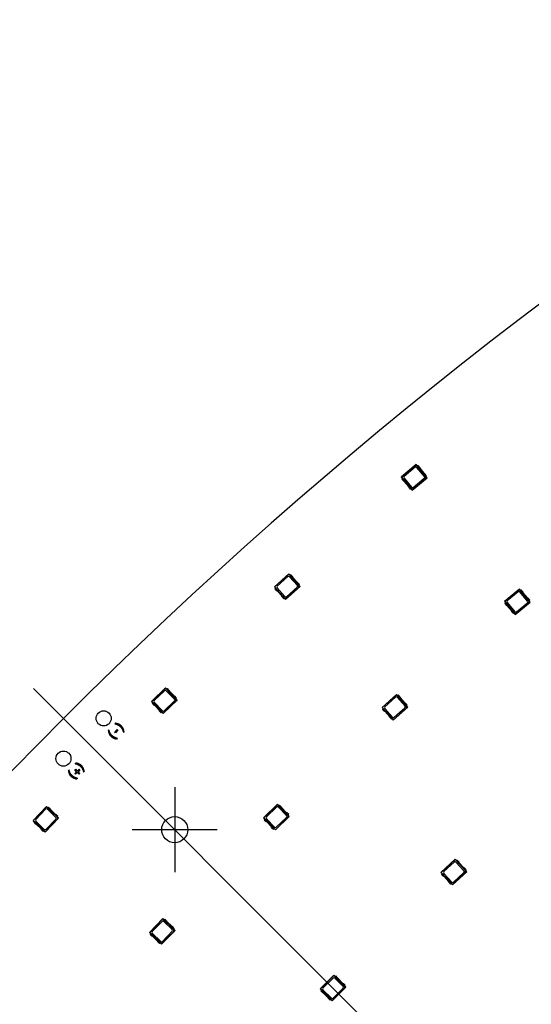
# Model space of a CAD drawing. Header units: millimetres. Extents: x 7 to 819, y 15 to 587.
# Tile 41 of 59: x 199 to 241, y 413 to 494. Entities that reach past the tile are written whole.
import ezdxf
from ezdxf.lldxf.tags import DXFTag

# ---------------------------------------------------------------- set-up
doc = ezdxf.new("R2010")
doc.units = ezdxf.units.MM
doc.layers.add('Default', color=7, linetype='Continuous')
doc.layers.add('RDLED_1-4_802MM_', color=7, linetype='Continuous')
tags = doc.linetypes.add('CENTER2', pattern=[28.575, 19.05, -3.175, 3.175, -3.175]).pattern_tags.tags
tags[10:11] = [DXFTag(74, 4), DXFTag(75, 0), DXFTag(340, '0'), DXFTag(46, 0.0), DXFTag(50, 0.0), DXFTag(44, 0.0), DXFTag(45, 0.0)]
tags[8:9] = [DXFTag(74, 4), DXFTag(75, 0), DXFTag(340, '0'), DXFTag(46, 0.0), DXFTag(50, 0.0), DXFTag(44, 0.0), DXFTag(45, 0.0)]
tags[6:7] = [DXFTag(74, 4), DXFTag(75, 0), DXFTag(340, '0'), DXFTag(46, 0.0), DXFTag(50, 0.0), DXFTag(44, 0.0), DXFTag(45, 0.0)]
tags[4:5] = [DXFTag(74, 4), DXFTag(75, 0), DXFTag(340, '0'), DXFTag(46, 0.0), DXFTag(50, 0.0), DXFTag(44, 0.0), DXFTag(45, 0.0)]

# ---------------------------------------------------------------- blocks, each defined once
blk = doc.blocks.new('SEANNOT_GROUP')
at = {"layer": 'Default', "color": 7, "linetype": 'CENTER2'}
blk.add_line((467.394, 171.001), (199.782, 438.613), dxfattribs=at)
blk = doc.blocks.new('SEANNOT_GROUP37')
at = {"layer": 'Default', "color": 7, "linetype": 'CENTER2'}
for p, q in [((211.449, 430.446), (211.449, 423.446)), ((214.949, 426.946), (207.949, 426.946))]:
    blk.add_line(p, q, dxfattribs=at)
blk = doc.blocks.new('SE')
at = {"layer": 'RDLED_1-4_802MM_', "color": 7, "linetype": 'Continuous'}
for p, q in [((231.406, 457.092), (230.174, 456.071)), ((230.198, 456.069), (231.404, 457.068)), ((231.406, 457.092), (231.404, 457.068)), ((231.404, 457.068), (232.175, 456.137)), ((231.505, 456.973), (231.406, 457.092)), ((231.563, 457.02), (231.5, 456.968)), ((232.195, 456.129), (231.5, 456.968)), ((231.696, 456.86), (231.563, 457.02)), ((231.314, 456.87), (230.409, 456.12)), ((232.077, 456.106), (231.455, 456.857)), ((232.063, 456.377), (231.718, 456.793)), ((232.258, 456.181), (232.125, 456.342)), ((232.195, 456.129), (232.258, 456.181)), ((230.198, 456.069), (230.174, 456.071)), ((230.174, 456.071), (230.273, 455.952)), ((231.069, 455.017), (230.198, 456.069)), ((230.215, 455.904), (230.278, 455.956)), ((230.215, 455.904), (230.348, 455.743)), ((230.278, 455.956), (230.973, 455.117)), ((230.396, 455.979), (231.018, 455.229)), ((230.409, 455.708), (230.754, 455.292)), ((231.067, 454.993), (232.299, 456.014)), ((232.154, 455.916), (231.069, 455.017)), ((231.159, 455.215), (232.064, 455.965)), ((232.175, 456.137), (232.154, 455.916)), ((232.174, 455.926), (232.154, 455.916)), ((232.193, 456.124), (232.174, 455.926)), ((232.174, 455.926), (232.282, 456.015)), ((232.175, 456.137), (232.193, 456.124)), ((232.282, 456.015), (232.193, 456.124)), ((232.299, 456.014), (232.2, 456.133)), ((232.282, 456.015), (232.299, 456.014)), ((230.777, 455.225), (230.91, 455.065)), ((230.973, 455.117), (230.91, 455.065)), ((230.968, 455.113), (231.067, 454.993)), ((231.069, 455.017), (231.067, 454.993)), ((220.873, 448.067), (219.68, 447.001)), ((219.704, 446.999), (220.871, 448.043)), ((220.873, 448.067), (220.871, 448.043)), ((220.871, 448.043), (221.677, 447.142)), ((220.976, 447.951), (220.873, 448.067)), ((220.789, 447.841), (219.913, 447.059)), ((221.58, 447.107), (220.93, 447.834)), ((221.032, 448.001), (220.971, 447.947)), ((221.697, 447.134), (220.971, 447.947)), ((221.171, 447.846), (221.032, 448.001)), ((221.557, 447.377), (221.196, 447.78)), ((221.758, 447.189), (221.619, 447.344)), ((219.704, 446.999), (219.68, 447.001)), ((219.68, 447.001), (219.783, 446.885)), ((220.614, 445.981), (219.704, 446.999)), ((219.727, 446.835), (219.788, 446.89)), ((219.727, 446.835), (219.866, 446.68)), ((219.788, 446.89), (220.514, 446.077)), ((219.905, 446.917), (220.555, 446.19)), ((219.929, 446.647), (220.289, 446.244)), ((220.613, 445.957), (221.806, 447.023)), ((221.664, 446.919), (220.614, 445.981)), ((220.696, 446.182), (221.572, 446.965)), ((221.677, 447.142), (221.664, 446.919)), ((221.684, 446.93), (221.664, 446.919)), ((221.677, 447.142), (221.695, 447.129)), ((221.695, 447.129), (221.684, 446.93)), ((221.684, 446.93), (221.789, 447.024)), ((221.789, 447.024), (221.695, 447.129)), ((221.697, 447.134), (221.758, 447.189)), ((221.806, 447.023), (221.702, 447.139)), ((221.789, 447.024), (221.806, 447.023)), ((239.923, 446.812), (238.691, 445.791)), ((238.715, 445.789), (239.921, 446.788)), ((239.831, 446.59), (238.926, 445.84)), ((239.923, 446.812), (239.921, 446.788)), ((239.921, 446.788), (240.692, 445.857)), ((240.022, 446.693), (239.923, 446.812)), ((240.594, 445.826), (239.972, 446.577)), ((240.08, 446.74), (240.017, 446.688)), ((240.712, 445.849), (240.017, 446.688)), ((240.213, 446.58), (240.08, 446.74)), ((240.581, 446.097), (240.236, 446.513)), ((220.314, 446.178), (220.453, 446.023)), ((220.514, 446.077), (220.453, 446.023)), ((220.509, 446.073), (220.613, 445.957)), ((220.614, 445.981), (220.613, 445.957)), ((238.715, 445.789), (238.691, 445.791)), ((238.691, 445.791), (238.79, 445.672)), ((239.586, 444.737), (238.715, 445.789)), ((238.732, 445.624), (238.795, 445.676)), ((238.732, 445.624), (238.865, 445.463)), ((238.795, 445.676), (239.49, 444.837)), ((238.913, 445.699), (239.535, 444.948)), ((239.584, 444.713), (240.816, 445.734)), ((240.671, 445.636), (239.586, 444.737)), ((239.676, 444.935), (240.581, 445.685)), ((240.775, 445.901), (240.642, 446.062)), ((240.692, 445.857), (240.671, 445.636)), ((240.691, 445.646), (240.671, 445.636)), ((240.71, 445.844), (240.691, 445.646)), ((240.691, 445.646), (240.8, 445.735)), ((240.692, 445.857), (240.71, 445.844)), ((240.8, 445.735), (240.71, 445.844)), ((240.712, 445.849), (240.775, 445.901)), ((240.816, 445.734), (240.717, 445.853)), ((240.8, 445.735), (240.816, 445.734)), ((238.927, 445.428), (239.272, 445.012)), ((239.295, 444.945), (239.428, 444.785)), ((239.49, 444.837), (239.428, 444.785)), ((239.485, 444.832), (239.584, 444.713)), ((239.586, 444.737), (239.584, 444.713)), ((210.684, 438.654), (209.532, 437.544)), ((209.556, 437.544), (210.684, 438.63)), ((210.609, 438.426), (209.763, 437.611)), ((210.792, 438.543), (210.684, 438.654)), ((210.684, 438.654), (210.684, 438.63)), ((210.684, 438.63), (211.522, 437.76)), ((211.427, 437.721), (210.751, 438.423)), ((210.846, 438.595), (210.787, 438.538)), ((211.543, 437.753), (210.787, 438.538)), ((210.99, 438.445), (210.846, 438.595)), ((211.393, 437.99), (211.018, 438.38)), ((209.556, 437.544), (209.532, 437.544)), ((209.532, 437.544), (209.639, 437.433)), ((210.504, 436.56), (209.556, 437.544)), ((209.76, 437.469), (210.437, 436.767)), ((210.503, 436.536), (211.655, 437.646)), ((211.518, 437.537), (210.504, 436.56)), ((210.578, 436.765), (211.424, 437.58)), ((211.602, 437.81), (211.457, 437.96)), ((211.522, 437.76), (211.518, 437.537)), ((211.538, 437.549), (211.518, 437.537)), ((211.522, 437.76), (211.541, 437.748)), ((211.541, 437.748), (211.538, 437.549)), ((211.538, 437.549), (211.639, 437.646)), ((211.639, 437.646), (211.541, 437.748)), ((211.543, 437.753), (211.602, 437.81)), ((211.655, 437.646), (211.548, 437.758)), ((211.639, 437.646), (211.655, 437.646)), ((229.768, 438.113), (228.575, 437.046)), ((228.599, 437.045), (229.767, 438.089)), ((229.685, 437.887), (228.809, 437.104)), ((229.768, 438.113), (229.767, 438.089)), ((229.767, 438.089), (230.572, 437.187)), ((229.872, 437.997), (229.768, 438.113)), ((230.476, 437.152), (229.826, 437.879)), ((229.928, 438.047), (229.867, 437.993)), ((230.593, 437.18), (229.867, 437.993)), ((230.066, 437.891), (229.928, 438.047)), ((230.452, 437.422), (230.092, 437.826)), ((209.585, 437.381), (209.644, 437.437)), ((209.585, 437.381), (209.73, 437.231)), ((209.644, 437.437), (210.4, 436.652)), ((209.794, 437.2), (210.169, 436.811)), ((210.197, 436.746), (210.342, 436.596)), ((210.4, 436.652), (210.342, 436.596)), ((210.396, 436.648), (210.503, 436.536)), ((228.599, 437.045), (228.575, 437.046)), ((228.575, 437.046), (228.679, 436.931)), ((229.51, 436.027), (228.599, 437.045)), ((228.623, 436.881), (228.683, 436.935)), ((228.623, 436.881), (228.762, 436.725)), ((228.683, 436.935), (229.41, 436.122)), ((228.801, 436.963), (229.45, 436.236)), ((228.824, 436.693), (229.185, 436.29)), ((229.508, 436.003), (230.701, 437.069)), ((230.56, 436.965), (229.51, 436.027)), ((229.592, 436.228), (230.468, 437.011)), ((230.654, 437.234), (230.515, 437.39)), ((230.572, 437.187), (230.56, 436.965)), ((230.58, 436.976), (230.56, 436.965)), ((230.572, 437.187), (230.591, 437.174)), ((230.591, 437.174), (230.58, 436.976)), ((230.58, 436.976), (230.685, 437.07)), ((230.685, 437.07), (230.591, 437.174)), ((230.593, 437.18), (230.654, 437.234)), ((230.701, 437.069), (230.598, 437.184)), ((230.685, 437.07), (230.701, 437.069)), ((210.504, 436.56), (210.503, 436.536)), ((229.21, 436.224), (229.349, 436.068)), ((229.41, 436.122), (229.349, 436.068)), ((229.405, 436.118), (229.508, 436.003)), ((229.51, 436.027), (229.508, 436.003)), ((205.965, 435.139), (206.013, 435.187)), ((206.491, 435.023), (206.695, 435.227)), ((206.557, 434.957), (206.491, 435.023)), ((206.512, 435.686), (206.559, 435.733)), ((206.761, 435.161), (206.557, 434.957)), ((206.695, 435.227), (206.761, 435.161)), ((207.266, 435.026), (207.219, 434.979)), ((206.72, 434.48), (206.672, 434.432)), ((202.667, 431.842), (202.715, 431.889)), ((203.194, 431.877), (203.256, 431.939)), ((203.342, 431.729), (203.194, 431.877)), ((203.226, 432.4), (203.273, 432.447)), ((203.256, 431.939), (203.404, 431.791)), ((203.404, 431.791), (203.552, 431.939)), ((203.613, 431.877), (203.466, 431.73)), ((203.552, 431.939), (203.613, 431.877)), ((203.194, 431.581), (203.342, 431.729)), ((203.256, 431.52), (203.194, 431.581)), ((203.403, 431.667), (203.256, 431.52)), ((203.422, 431.182), (203.374, 431.134)), ((203.551, 431.519), (203.403, 431.667)), ((203.466, 431.73), (203.614, 431.582)), ((203.614, 431.582), (203.551, 431.519)), ((203.98, 431.74), (203.933, 431.693)), ((200.855, 428.868), (199.745, 427.715)), ((199.769, 427.716), (200.855, 428.843)), ((200.788, 428.636), (199.973, 427.79)), ((200.966, 428.76), (200.855, 428.868)), ((200.855, 428.868), (200.855, 428.843)), ((200.855, 428.843), (201.726, 428.005)), ((201.632, 427.963), (200.93, 428.639)), ((201.019, 428.814), (200.962, 428.755)), ((201.747, 427.999), (200.962, 428.755)), ((201.169, 428.669), (201.019, 428.814)), ((201.588, 428.23), (201.199, 428.605)), ((219.946, 429.04), (218.793, 427.93)), ((218.818, 427.929), (219.945, 429.016)), ((219.871, 428.811), (219.025, 427.996)), ((219.946, 429.04), (219.945, 429.016)), ((219.945, 429.016), (220.784, 428.145)), ((220.053, 428.928), (219.946, 429.04)), ((220.689, 428.106), (220.012, 428.809)), ((220.107, 428.98), (220.049, 428.923)), ((220.805, 428.138), (220.049, 428.923)), ((220.252, 428.83), (220.107, 428.98)), ((220.655, 428.375), (220.28, 428.765)), ((199.769, 427.716), (199.745, 427.715)), ((199.745, 427.715), (199.856, 427.608)), ((200.753, 426.768), (199.769, 427.716)), ((200.753, 426.744), (201.863, 427.896)), ((201.73, 427.782), (200.753, 426.768)), ((200.819, 426.975), (201.635, 427.821)), ((201.804, 428.058), (201.653, 428.202)), ((201.726, 428.005), (201.73, 427.782)), ((201.726, 428.005), (201.745, 427.993)), ((201.749, 427.795), (201.73, 427.782)), ((201.846, 427.896), (201.745, 427.993)), ((201.745, 427.993), (201.749, 427.795)), ((201.747, 427.999), (201.804, 428.058)), ((201.749, 427.795), (201.846, 427.896)), ((201.863, 427.896), (201.751, 428.004)), ((201.846, 427.896), (201.863, 427.896)), ((218.818, 427.929), (218.793, 427.93)), ((218.793, 427.93), (218.901, 427.818)), ((219.765, 426.945), (218.818, 427.929)), ((218.847, 427.766), (218.906, 427.823)), ((218.847, 427.766), (218.992, 427.616)), ((218.906, 427.823), (219.662, 427.038)), ((219.022, 427.855), (219.698, 427.152)), ((219.765, 426.921), (220.917, 428.031)), ((220.78, 427.923), (219.765, 426.945)), ((219.84, 427.15), (220.686, 427.965)), ((220.864, 428.195), (220.719, 428.345)), ((220.784, 428.145), (220.78, 427.923)), ((220.799, 427.934), (220.78, 427.923)), ((220.784, 428.145), (220.803, 428.133)), ((220.803, 428.133), (220.799, 427.934)), ((220.799, 427.934), (220.9, 428.032)), ((220.9, 428.032), (220.803, 428.133)), ((220.805, 428.138), (220.864, 428.195)), ((220.917, 428.031), (220.809, 428.143)), ((220.9, 428.032), (220.917, 428.031)), ((199.804, 427.554), (199.861, 427.612)), ((199.804, 427.554), (199.955, 427.409)), ((199.861, 427.612), (200.646, 426.856)), ((199.976, 427.649), (200.678, 426.972)), ((200.02, 427.381), (200.409, 427.006)), ((200.439, 426.942), (200.589, 426.797)), ((219.055, 427.585), (219.431, 427.196)), ((219.458, 427.131), (219.603, 426.981)), ((219.662, 427.038), (219.603, 426.981)), ((219.657, 427.033), (219.765, 426.921)), ((219.765, 426.945), (219.765, 426.921)), ((200.646, 426.856), (200.589, 426.797)), ((200.641, 426.851), (200.753, 426.744)), ((200.753, 426.768), (200.753, 426.744)), ((234.621, 424.504), (233.445, 423.419)), ((233.469, 423.418), (234.62, 424.48)), ((234.621, 424.504), (234.62, 424.48)), ((234.62, 424.48), (235.439, 423.592)), ((234.726, 424.39), (234.621, 424.504)), ((234.541, 424.277), (233.677, 423.481)), ((235.343, 423.555), (234.682, 424.272)), ((234.781, 424.441), (234.721, 424.386)), ((235.46, 423.585), (234.721, 424.386)), ((234.922, 424.288), (234.781, 424.441)), ((235.315, 423.825), (234.949, 424.222)), ((235.52, 423.64), (235.379, 423.793)), ((235.46, 423.585), (235.52, 423.64)), ((233.469, 423.418), (233.445, 423.419)), ((233.445, 423.419), (233.55, 423.305)), ((234.395, 422.414), (233.469, 423.418)), ((233.495, 423.254), (233.555, 423.31)), ((233.495, 423.254), (233.636, 423.101)), ((233.555, 423.31), (234.294, 422.509)), ((233.672, 423.339), (234.333, 422.623)), ((233.699, 423.069), (234.066, 422.672)), ((234.394, 422.39), (235.57, 423.475)), ((235.43, 423.369), (234.395, 422.414)), ((234.474, 422.617), (235.338, 423.414)), ((235.439, 423.592), (235.43, 423.369)), ((235.45, 423.381), (235.43, 423.369)), ((235.439, 423.592), (235.458, 423.579)), ((235.458, 423.579), (235.45, 423.381)), ((235.45, 423.381), (235.553, 423.476)), ((235.553, 423.476), (235.458, 423.579)), ((235.57, 423.475), (235.465, 423.589)), ((235.553, 423.476), (235.57, 423.475)), ((234.092, 422.607), (234.234, 422.453)), ((234.294, 422.509), (234.234, 422.453)), ((234.289, 422.504), (234.394, 422.39)), ((234.395, 422.414), (234.394, 422.39)), ((210.469, 419.606), (209.359, 418.453)), ((209.384, 418.454), (210.47, 419.582)), ((210.581, 419.498), (210.469, 419.606)), ((210.469, 419.606), (210.47, 419.582)), ((210.47, 419.582), (211.34, 418.743)), ((210.403, 419.375), (209.588, 418.528)), ((211.247, 418.701), (210.544, 419.377)), ((210.633, 419.552), (210.577, 419.493)), ((211.362, 418.737), (210.577, 419.493)), ((210.783, 419.408), (210.633, 419.552)), ((211.203, 418.969), (210.814, 419.344)), ((211.418, 418.796), (211.268, 418.941)), ((211.362, 418.737), (211.418, 418.796)), ((209.384, 418.454), (209.359, 418.453)), ((209.359, 418.453), (209.471, 418.346)), ((210.367, 417.506), (209.384, 418.454)), ((209.419, 418.292), (209.476, 418.351)), ((209.419, 418.292), (209.569, 418.147)), ((209.476, 418.351), (210.261, 417.594)), ((209.591, 418.387), (210.293, 417.711)), ((209.634, 418.119), (210.024, 417.744)), ((211.344, 418.521), (210.367, 417.506)), ((210.368, 417.482), (211.478, 418.634)), ((210.434, 417.713), (211.249, 418.559)), ((211.34, 418.743), (211.344, 418.521)), ((211.34, 418.743), (211.36, 418.732)), ((211.364, 418.533), (211.344, 418.521)), ((211.461, 418.634), (211.36, 418.732)), ((211.36, 418.732), (211.364, 418.533)), ((211.364, 418.533), (211.461, 418.634)), ((211.478, 418.634), (211.366, 418.742)), ((211.461, 418.634), (211.478, 418.634)), ((210.054, 417.68), (210.204, 417.536)), ((210.261, 417.594), (210.204, 417.536)), ((210.256, 417.59), (210.368, 417.482)), ((210.367, 417.506), (210.368, 417.482)), ((224.601, 414.925), (223.47, 413.793)), ((223.494, 413.793), (224.601, 414.9)), ((224.53, 414.695), (223.699, 413.864)), ((224.711, 414.815), (224.601, 414.925)), ((224.601, 414.925), (224.601, 414.9)), ((224.601, 414.9), (225.455, 414.046)), ((225.361, 414.005), (224.672, 414.695)), ((224.764, 414.868), (224.706, 414.81)), ((225.477, 414.04), (224.706, 414.81)), ((224.911, 414.721), (224.764, 414.868)), ((224.46, 412.803), (225.591, 413.935)), ((225.322, 414.274), (224.94, 414.656)), ((225.534, 414.097), (225.387, 414.245)), ((225.455, 414.046), (225.455, 413.823)), ((225.455, 414.046), (225.475, 414.034)), ((225.574, 413.935), (225.475, 414.034)), ((225.475, 414.034), (225.475, 413.835)), ((225.475, 413.835), (225.574, 413.935)), ((225.477, 414.04), (225.534, 414.097)), ((225.591, 413.935), (225.481, 414.044)), ((225.574, 413.935), (225.591, 413.935)), ((223.494, 413.793), (223.47, 413.793)), ((223.47, 413.793), (223.579, 413.684)), ((224.46, 412.827), (223.494, 413.793)), ((223.526, 413.631), (223.584, 413.688)), ((223.526, 413.631), (223.674, 413.483)), ((223.584, 413.688), (224.355, 412.917)), ((223.699, 413.722), (224.389, 413.033)), ((223.738, 413.454), (224.12, 413.072)), ((225.455, 413.823), (224.46, 412.827)), ((224.53, 413.033), (225.361, 413.864)), ((225.475, 413.835), (225.455, 413.823)), ((224.149, 413.007), (224.297, 412.86)), ((224.355, 412.917), (224.297, 412.86)), ((224.35, 412.913), (224.46, 412.803)), ((224.46, 412.827), (224.46, 412.803))]:
    blk.add_line(p, q, dxfattribs=at)
for centre, radius in [((205.58, 436.138), 0.625), ((202.257, 432.815), 0.625), ((211.449, 426.946), 1.075)]:
    blk.add_circle(centre, radius, dxfattribs=at)
for centre, radius, start, end in [((467.422, 170.973), 375, 120.57459, 149.42552), ((231.378, 456.793), 0.1, 39.64233, 129.64233), ((231.795, 456.857), 0.1, 178.23271, 219.64233), ((232.14, 456.44), 0.1, 219.64233, 261.05196), ((230.332, 455.645), 0.1, 39.64233, 81.05196), ((230.473, 456.043), 0.1, 129.64233, 219.64233), ((232, 456.042), 0.1, 309.64233, 39.64233), ((230.677, 455.228), 0.1, 358.23271, 39.64233), ((231.095, 455.292), 0.1, 219.64233, 309.64233), ((220.856, 447.767), 0.1, 41.78518, 131.78518), ((221.271, 447.847), 0.1, 180.37556, 221.78518), ((221.631, 447.443), 0.1, 221.78518, 263.1948), ((219.854, 446.581), 0.1, 41.78518, 83.1948), ((219.98, 446.984), 0.1, 131.78518, 221.78518), ((221.506, 447.04), 0.1, 311.78518, 41.78518), ((239.895, 446.513), 0.1, 39.64233, 129.64233), ((240.313, 446.577), 0.1, 178.23271, 219.64233), ((220.214, 446.177), 0.1, 0.37556, 41.78518), ((220.629, 446.257), 0.1, 221.78518, 311.78518), ((238.99, 445.763), 0.1, 129.64233, 219.64233), ((240.658, 446.16), 0.1, 219.64233, 261.05196), ((240.517, 445.762), 0.1, 309.64233, 39.64233), ((238.85, 445.365), 0.1, 39.64233, 81.05196), ((239.195, 444.948), 0.1, 358.23271, 39.64233), ((239.612, 445.012), 0.1, 219.64233, 309.64233), ((210.679, 438.354), 0.1, 43.92805, 133.92805), ((211.09, 438.449), 0.1, 182.51842, 223.92805), ((209.832, 437.539), 0.1, 133.92805, 223.92805), ((211.465, 438.06), 0.1, 223.92805, 265.33767), ((211.355, 437.652), 0.1, 313.92805, 43.92805), ((229.751, 437.813), 0.1, 41.78518, 131.78518), ((230.166, 437.892), 0.1, 180.37556, 221.78518), ((209.722, 437.131), 0.1, 43.92805, 85.33767), ((210.097, 436.742), 0.1, 2.51842, 43.92805), ((210.509, 436.837), 0.1, 223.92805, 313.92805), ((228.75, 436.626), 0.1, 41.78518, 83.1948), ((228.875, 437.03), 0.1, 131.78518, 221.78518), ((230.527, 437.489), 0.1, 221.78518, 263.1948), ((230.401, 437.086), 0.1, 311.78518, 41.78518), ((229.11, 436.223), 0.1, 0.37556, 41.78518), ((229.525, 436.303), 0.1, 221.78518, 311.78518), ((200.86, 428.567), 0.1, 46.07089, 136.07089), ((201.268, 428.677), 0.1, 184.66127, 226.07089), ((219.94, 428.739), 0.1, 43.92805, 133.92805), ((220.352, 428.834), 0.1, 182.51842, 223.92805), ((200.045, 427.721), 0.1, 136.07089, 226.07089), ((201.658, 428.302), 0.1, 226.07089, 267.48051), ((201.563, 427.891), 0.1, 316.07089, 46.07089), ((219.094, 427.924), 0.1, 133.92805, 223.92805), ((220.727, 428.445), 0.1, 223.92805, 265.33767), ((220.617, 428.037), 0.1, 313.92805, 43.92805), ((199.95, 427.309), 0.1, 46.07089, 87.48051), ((200.34, 426.934), 0.1, 4.66127, 46.07089), ((200.747, 427.044), 0.1, 226.07089, 316.07089), ((218.983, 427.516), 0.1, 43.92805, 85.33767), ((219.359, 427.127), 0.1, 2.51842, 43.92805), ((219.77, 427.222), 0.1, 223.92805, 313.92805), ((234.609, 424.204), 0.1, 42.69235, 132.69235), ((235.022, 424.29), 0.1, 181.28273, 222.69235), ((235.389, 423.893), 0.1, 222.69235, 264.10198), ((233.626, 423.002), 0.1, 42.69235, 84.10198), ((233.745, 423.407), 0.1, 132.69235, 222.69235), ((235.27, 423.487), 0.1, 312.69235, 42.69235), ((233.992, 422.604), 0.1, 1.28273, 42.69235), ((234.406, 422.69), 0.1, 222.69235, 312.69235), ((210.475, 419.305), 0.1, 46.07089, 136.07089), ((210.883, 419.416), 0.1, 184.66127, 226.07089), ((211.272, 419.041), 0.1, 226.07089, 267.48051), ((209.66, 418.459), 0.1, 136.07089, 226.07089), ((209.565, 418.047), 0.1, 46.07089, 87.48051), ((211.177, 418.629), 0.1, 316.07089, 46.07089), ((209.954, 417.672), 0.1, 4.66127, 46.07089), ((210.362, 417.783), 0.1, 226.07089, 316.07089), ((224.601, 414.624), 0.1, 45.00004, 135.00004), ((225.011, 414.727), 0.1, 183.59042, 225.00004), ((225.393, 414.344), 0.1, 225.00004, 266.40966), ((225.29, 413.935), 0.1, 315.00004, 45.00004), ((223.77, 413.793), 0.1, 135.00004, 225.00004), ((223.667, 413.383), 0.1, 45.00004, 86.40966), ((224.05, 413.001), 0.1, 3.59042, 45.00004), ((224.46, 413.104), 0.1, 225.00004, 315.00004)]:
    blk.add_arc(centre, radius, start, end, dxfattribs=at)
for points in [[(205.965, 435.139), (206.04, 434.525), (206.672, 434.432)], [(206.512, 435.686), (207.067, 435.556), (207.219, 434.979)], [(202.667, 431.842), (202.742, 431.227), (203.374, 431.134)], [(203.226, 432.4), (203.782, 432.271), (203.933, 431.693)]]:
    blk.add_open_spline(points, degree=2, dxfattribs=at)
for points, knots in [([(206.72, 434.48), (206.385, 434.568), (206.211, 434.772), (206.071, 434.936), (206.013, 435.187)], [0, 0, 0, 0.571429, 0.571429, 1, 1, 1]), ([(207.266, 435.026), (207.221, 435.332), (207.041, 435.512), (206.853, 435.699), (206.559, 435.733)], [0, 0, 0, 0.5, 0.5, 1, 1, 1]), ([(203.422, 431.182), (203.123, 431.262), (202.964, 431.42), (202.782, 431.599), (202.715, 431.889)], [0, 0, 0, 0.5, 0.5, 1, 1, 1]), ([(203.98, 431.74), (203.936, 432.046), (203.755, 432.226), (203.567, 432.413), (203.273, 432.447)], [0, 0, 0, 0.5, 0.5, 1, 1, 1])]:
    blk.add_open_spline(points, degree=2, knots=knots, dxfattribs=at)

msp = doc.modelspace()

# ---------------------------------------------------------------- block references
at = {"layer": 'Default'}
for name in ['SE', 'SEANNOT_GROUP', 'SEANNOT_GROUP37']:
    msp.add_blockref(name, (0, 0), dxfattribs=at)

doc.saveas('drawing.dxf')
